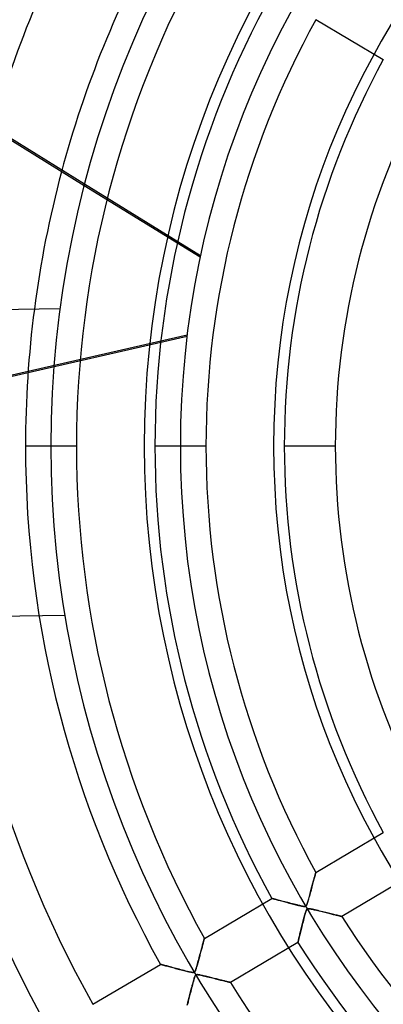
# Model space of a CAD drawing. Header units: millimetres. Extents: x -625 to 625, y -625 to 625.
# Tile 13 of 59: x -209 to -138, y -109 to 83. Entities that reach past the tile are written whole.
import ezdxf

# ---------------------------------------------------------------- set-up
doc = ezdxf.new("R2010")
doc.units = ezdxf.units.MM
doc.layers.add('HIDDEN', color=7, linetype='Continuous')
doc.layers.add('THICK', color=7, linetype='Continuous')

msp = doc.modelspace()

# ---------------------------------------------------------------- linework, layer by layer
at = {"layer": 'HIDDEN'}
for p, q in [((-137.56, 75.54), (-150.78, 83.36)), ((-173.39, 36.9), (-196.1, 50.9)), ((-173.32, 37.22), (-196.02, 51.21)), ((-200.81, 26.85), (-200.81, 26.85)), ((-280.08, -2.03), (-175.94, 21.74)), ((-175.98, 21.41), (-280.01, -2.34)), ((-197.61, 0), (-207.59, 0)), ((-197.61, 0), (-207.59, 0)), ((-202.6, 0), (-202.6, 0)), ((-202.6, 0), (-202.6, 0)), ((-172.28, 0), (-182.26, 0)), ((-172.28, 0), (-182.26, 0)), ((-177.28, 0), (-177.28, 0)), ((-177.28, 0), (-177.28, 0)), ((-146.96, 0), (-156.94, 0)), ((-146.96, 0), (-156.94, 0)), ((-199.87, -33.14), (-199.87, -33.14)), ((-150.78, -83.36), (-137.56, -75.54)), ((-151.14, -84.69), (-151.2, -84.92)), ((-151.17, -84.82), (-151.12, -84.63)), ((-151.08, -84.48), (-151.14, -84.69)), ((-151.12, -84.63), (-151.07, -84.46)), ((-151.03, -84.28), (-151.08, -84.48)), ((-151.07, -84.46), (-151.03, -84.29)), ((-150.98, -84.1), (-151.03, -84.28)), ((-151.03, -84.29), (-150.99, -84.14)), ((-150.99, -84.14), (-150.95, -84)), ((-150.93, -83.93), (-150.98, -84.1)), ((-150.95, -84), (-150.92, -83.87)), ((-150.89, -83.79), (-150.93, -83.93)), ((-150.92, -83.87), (-150.88, -83.76)), ((-150.86, -83.66), (-150.89, -83.79)), ((-150.88, -83.76), (-150.86, -83.66)), ((-150.83, -83.55), (-150.86, -83.66)), ((-150.86, -83.66), (-150.83, -83.57)), ((-150.81, -83.47), (-150.83, -83.55)), ((-150.83, -83.57), (-150.81, -83.5)), ((-150.79, -83.41), (-150.81, -83.47)), ((-150.81, -83.5), (-150.8, -83.44)), ((-150.8, -83.44), (-150.79, -83.39)), ((-150.78, -83.37), (-150.79, -83.41)), ((-150.79, -83.39), (-150.78, -83.37)), ((-150.78, -83.36), (-150.78, -83.37)), ((-150.78, -83.37), (-150.78, -83.36)), ((-132.47, -84.15), (-145.69, -91.97)), ((-151.62, -86.49), (-151.7, -86.77)), ((-151.67, -86.66), (-151.6, -86.4)), ((-151.55, -86.2), (-151.62, -86.49)), ((-151.6, -86.4), (-151.53, -86.15)), ((-151.47, -85.93), (-151.55, -86.2)), ((-151.53, -86.15), (-151.47, -85.91)), ((-151.4, -85.66), (-151.47, -85.93)), ((-151.47, -85.91), (-151.4, -85.67)), ((-151.33, -85.4), (-151.4, -85.66)), ((-151.4, -85.67), (-151.34, -85.45)), ((-151.34, -85.45), (-151.28, -85.23)), ((-151.26, -85.16), (-151.33, -85.4)), ((-151.28, -85.23), (-151.23, -85.02)), ((-151.2, -84.92), (-151.26, -85.16)), ((-151.23, -85.02), (-151.17, -84.82)), ((-172.58, -96.26), (-159.37, -88.44)), ((-159.35, -88.45), (-159.37, -88.44)), ((-159.37, -88.44), (-159.36, -88.44)), ((-159.36, -88.44), (-159.33, -88.45)), ((-159.31, -88.46), (-159.35, -88.45)), ((-159.33, -88.45), (-159.27, -88.47)), ((-159.24, -88.48), (-159.31, -88.46)), ((-159.27, -88.47), (-159.2, -88.49)), ((-159.14, -88.5), (-159.24, -88.48)), ((-159.2, -88.49), (-159.1, -88.51)), ((-159.01, -88.54), (-159.14, -88.5)), ((-159.1, -88.51), (-158.98, -88.55)), ((-158.87, -88.58), (-159.01, -88.54)), ((-158.98, -88.55), (-158.85, -88.58)), ((-152.23, -88.73), (-152.17, -88.5)), ((-152.11, -88.28), (-152.18, -88.56)), ((-152.17, -88.5), (-152.1, -88.26)), ((-152.02, -87.98), (-152.11, -88.28)), ((-152.1, -88.26), (-152.03, -88.01)), ((-152.03, -88.01), (-151.96, -87.74)), ((-151.94, -87.67), (-152.02, -87.98)), ((-151.96, -87.74), (-151.89, -87.47)), ((-151.86, -87.37), (-151.94, -87.67)), ((-151.89, -87.47), (-151.81, -87.19)), ((-151.78, -87.07), (-151.86, -87.37)), ((-151.81, -87.19), (-151.74, -86.92)), ((-151.7, -86.77), (-151.78, -87.07)), ((-151.74, -86.92), (-151.67, -86.66)), ((-158.7, -88.62), (-158.87, -88.58)), ((-158.85, -88.58), (-158.7, -88.62)), ((-158.52, -88.67), (-158.7, -88.62)), ((-158.7, -88.62), (-158.53, -88.67)), ((-158.53, -88.67), (-158.35, -88.72)), ((-158.32, -88.72), (-158.52, -88.67)), ((-158.35, -88.72), (-158.15, -88.77)), ((-158.11, -88.78), (-158.32, -88.72)), ((-158.15, -88.77), (-157.94, -88.82)), ((-157.88, -88.84), (-158.11, -88.78)), ((-157.94, -88.82), (-157.72, -88.88)), ((-157.65, -88.9), (-157.88, -88.84)), ((-157.72, -88.88), (-157.49, -88.95)), ((-157.4, -88.97), (-157.65, -88.9)), ((-157.49, -88.95), (-157.25, -89.01)), ((-157.14, -89.04), (-157.4, -88.97)), ((-157.25, -89.01), (-157, -89.08)), ((-156.86, -89.11), (-157.14, -89.04)), ((-157, -89.08), (-156.74, -89.14)), ((-156.58, -89.19), (-156.86, -89.11)), ((-156.74, -89.14), (-156.48, -89.21)), ((-156.28, -89.26), (-156.58, -89.19)), ((-156.48, -89.21), (-156.21, -89.28)), ((-155.98, -89.34), (-156.28, -89.26)), ((-156.21, -89.28), (-155.95, -89.35)), ((-155.66, -89.42), (-155.98, -89.34)), ((-155.95, -89.35), (-155.69, -89.42)), ((-155.69, -89.42), (-155.42, -89.49)), ((-155.34, -89.51), (-155.66, -89.42)), ((-155.42, -89.49), (-155.16, -89.55)), ((-155.02, -89.59), (-155.34, -89.51)), ((-155.16, -89.55), (-154.91, -89.62)), ((-154.72, -89.66), (-155.02, -89.59)), ((-154.91, -89.62), (-154.66, -89.68)), ((-154.44, -89.73), (-154.72, -89.66)), ((-154.66, -89.68), (-154.42, -89.74)), ((-154.17, -89.8), (-154.44, -89.73)), ((-154.42, -89.74), (-154.18, -89.8)), ((-154.18, -89.8), (-153.96, -89.85)), ((-153.93, -89.86), (-154.17, -89.8)), ((-153.96, -89.85), (-153.74, -89.9)), ((-153.71, -89.91), (-153.93, -89.86)), ((-153.74, -89.9), (-153.55, -89.94)), ((-153.51, -89.95), (-153.71, -89.91)), ((-153.55, -89.94), (-153.37, -89.98)), ((-153.35, -89.98), (-153.51, -89.95)), ((-153.37, -89.98), (-153.21, -90)), ((-153.19, -90), (-153.35, -89.98)), ((-153.21, -90), (-153.09, -90.02)), ((-153.05, -90.02), (-153.19, -90)), ((-153.09, -90.02), (-152.99, -90.02)), ((-152.93, -90.02), (-153.05, -90.02)), ((-152.99, -90.02), (-152.91, -90.02)), ((-152.83, -90), (-152.93, -90.02)), ((-152.91, -90.02), (-152.85, -90.01)), ((-152.85, -90.01), (-152.79, -89.99)), ((-152.75, -89.97), (-152.83, -90)), ((-152.79, -89.99), (-152.74, -89.96)), ((-152.68, -89.91), (-152.75, -89.97)), ((-152.74, -89.96), (-152.69, -89.93)), ((-152.69, -89.93), (-152.65, -89.88)), ((-152.62, -89.84), (-152.68, -89.91)), ((-152.65, -89.88), (-152.61, -89.82)), ((-152.56, -89.73), (-152.62, -89.84)), ((-152.61, -89.82), (-152.57, -89.75)), ((-152.57, -89.75), (-152.53, -89.66)), ((-152.51, -89.61), (-152.56, -89.73)), ((-152.53, -89.66), (-152.49, -89.55)), ((-152.45, -89.45), (-152.51, -89.61)), ((-152.49, -89.55), (-152.44, -89.43)), ((-152.39, -89.27), (-152.45, -89.45)), ((-152.44, -89.43), (-152.39, -89.29)), ((-152.35, -90.48), (-152.43, -90.51)), ((-152.33, -89.06), (-152.39, -89.27)), ((-152.39, -89.29), (-152.34, -89.12)), ((-152.36, -90.48), (-152.3, -90.47)), ((-152.25, -90.46), (-152.35, -90.48)), ((-152.34, -89.12), (-152.29, -88.93)), ((-152.26, -88.82), (-152.33, -89.06)), ((-152.3, -90.47), (-152.23, -90.46)), ((-152.29, -88.93), (-152.23, -88.73)), ((-152.18, -88.56), (-152.26, -88.82)), ((-152.13, -90.46), (-152.25, -90.46)), ((-152.23, -90.46), (-152.15, -90.46)), ((-152.15, -90.46), (-152.05, -90.47)), ((-151.99, -90.47), (-152.13, -90.46)), ((-152.05, -90.47), (-151.94, -90.48)), ((-151.83, -90.5), (-151.99, -90.47)), ((-153.11, -92.39), (-153.19, -92.69)), ((-153.16, -92.58), (-153.1, -92.33)), ((-153.04, -92.1), (-153.11, -92.39)), ((-153.1, -92.33), (-153.03, -92.09)), ((-152.96, -91.84), (-153.04, -92.1)), ((-153.03, -92.09), (-152.97, -91.85)), ((-152.97, -91.85), (-152.91, -91.63)), ((-152.9, -91.6), (-152.96, -91.84)), ((-152.91, -91.63), (-152.85, -91.42)), ((-152.84, -91.38), (-152.9, -91.6)), ((-152.85, -91.42), (-152.79, -91.23)), ((-152.78, -91.19), (-152.84, -91.38)), ((-152.79, -91.23), (-152.73, -91.05)), ((-152.73, -91.03), (-152.78, -91.19)), ((-152.67, -90.88), (-152.73, -91.03)), ((-152.73, -91.05), (-152.68, -90.9)), ((-152.68, -90.9), (-152.63, -90.79)), ((-152.62, -90.75), (-152.67, -90.88)), ((-152.63, -90.79), (-152.59, -90.7)), ((-152.56, -90.64), (-152.62, -90.75)), ((-152.59, -90.7), (-152.55, -90.63)), ((-152.5, -90.57), (-152.56, -90.64)), ((-152.55, -90.63), (-152.51, -90.58)), ((-152.51, -90.58), (-152.46, -90.54)), ((-152.43, -90.51), (-152.5, -90.57)), ((-152.46, -90.54), (-152.42, -90.51)), ((-152.42, -90.51), (-152.36, -90.48)), ((-151.94, -90.48), (-151.81, -90.5)), ((-151.65, -90.53), (-151.83, -90.5)), ((-151.81, -90.5), (-151.66, -90.53)), ((-151.66, -90.53), (-151.49, -90.57)), ((-151.43, -90.58), (-151.65, -90.53)), ((-151.49, -90.57), (-151.3, -90.61)), ((-151.19, -90.63), (-151.43, -90.58)), ((-151.3, -90.61), (-151.09, -90.66)), ((-150.92, -90.7), (-151.19, -90.63)), ((-151.09, -90.66), (-150.86, -90.71)), ((-150.63, -90.76), (-150.92, -90.7)), ((-150.86, -90.71), (-150.62, -90.77)), ((-150.33, -90.84), (-150.63, -90.76)), ((-150.62, -90.77), (-150.37, -90.83)), ((-150.37, -90.83), (-150.1, -90.89)), ((-150.02, -90.91), (-150.33, -90.84)), ((-150.1, -90.89), (-149.82, -90.96)), ((-149.72, -90.99), (-150.02, -90.91)), ((-149.82, -90.96), (-149.54, -91.03)), ((-149.42, -91.06), (-149.72, -90.99)), ((-149.54, -91.03), (-149.27, -91.1)), ((-149.12, -91.13), (-149.42, -91.06)), ((-149.27, -91.1), (-149, -91.16)), ((-148.83, -91.2), (-149.12, -91.13)), ((-149, -91.16), (-148.75, -91.22)), ((-148.55, -91.27), (-148.83, -91.2)), ((-148.75, -91.22), (-148.49, -91.28)), ((-148.27, -91.34), (-148.55, -91.27)), ((-148.49, -91.28), (-148.25, -91.34)), ((-148, -91.4), (-148.27, -91.34)), ((-148.25, -91.34), (-148.01, -91.4)), ((-148.01, -91.4), (-147.79, -91.46)), ((-147.75, -91.47), (-148, -91.4)), ((-147.79, -91.46), (-147.57, -91.51)), ((-147.5, -91.53), (-147.75, -91.47)), ((-147.57, -91.51), (-147.36, -91.56)), ((-147.26, -91.59), (-147.5, -91.53)), ((-147.36, -91.56), (-147.16, -91.61)), ((-147.03, -91.64), (-147.26, -91.59)), ((-147.16, -91.61), (-146.97, -91.66)), ((-146.81, -91.69), (-147.03, -91.64)), ((-146.97, -91.66), (-146.79, -91.7)), ((-146.61, -91.74), (-146.81, -91.69)), ((-146.79, -91.7), (-146.63, -91.74)), ((-146.63, -91.74), (-146.47, -91.78)), ((-146.43, -91.79), (-146.61, -91.74)), ((-146.47, -91.78), (-146.33, -91.81)), ((-146.26, -91.83), (-146.43, -91.79)), ((-146.33, -91.81), (-146.2, -91.84)), ((-146.12, -91.86), (-146.26, -91.83)), ((-146.2, -91.84), (-146.09, -91.87)), ((-145.99, -91.89), (-146.12, -91.86)), ((-146.09, -91.87), (-145.99, -91.89)), ((-145.99, -91.89), (-145.9, -91.92)), ((-145.88, -91.92), (-145.99, -91.89)), ((-145.9, -91.92), (-145.82, -91.93)), ((-145.79, -91.94), (-145.88, -91.92)), ((-145.82, -91.93), (-145.76, -91.95)), ((-145.73, -91.96), (-145.79, -91.94)), ((-145.76, -91.95), (-145.72, -91.96)), ((-145.7, -91.96), (-145.73, -91.96)), ((-145.72, -91.96), (-145.69, -91.96)), ((-145.69, -91.97), (-145.7, -91.96)), ((-145.69, -91.96), (-145.69, -91.97)), ((-153.59, -94.25), (-153.66, -94.53)), ((-153.63, -94.41), (-153.56, -94.15)), ((-153.51, -93.95), (-153.59, -94.25)), ((-153.56, -94.15), (-153.49, -93.88)), ((-153.43, -93.64), (-153.51, -93.95)), ((-153.49, -93.88), (-153.43, -93.61)), ((-153.35, -93.33), (-153.43, -93.64)), ((-153.43, -93.61), (-153.36, -93.35)), ((-153.36, -93.35), (-153.29, -93.09)), ((-153.27, -93.01), (-153.35, -93.33)), ((-153.29, -93.09), (-153.23, -92.83)), ((-153.19, -92.69), (-153.27, -93.01)), ((-153.23, -92.83), (-153.16, -92.58)), ((-154.07, -96.2), (-154.12, -96.38)), ((-154.11, -96.37), (-154.07, -96.21)), ((-154.02, -96), (-154.07, -96.2)), ((-154.07, -96.21), (-154.03, -96.02)), ((-154.03, -96.02), (-153.98, -95.83)), ((-153.97, -95.78), (-154.02, -96)), ((-153.98, -95.83), (-153.93, -95.61)), ((-153.91, -95.56), (-153.97, -95.78)), ((-153.93, -95.61), (-153.87, -95.39)), ((-153.85, -95.32), (-153.91, -95.56)), ((-153.87, -95.39), (-153.81, -95.16)), ((-153.79, -95.07), (-153.85, -95.32)), ((-153.81, -95.16), (-153.75, -94.92)), ((-153.73, -94.81), (-153.79, -95.07)), ((-153.75, -94.92), (-153.69, -94.67)), ((-153.66, -94.53), (-153.73, -94.81)), ((-153.69, -94.67), (-153.63, -94.41)), ((-173.16, -98.39), (-173.09, -98.15)), ((-173.09, -98.15), (-173.15, -98.35)), ((-173.09, -98.15), (-173.03, -97.92)), ((-173.04, -97.95), (-173.09, -98.15)), ((-172.99, -97.76), (-173.04, -97.95)), ((-173.03, -97.92), (-172.97, -97.7)), ((-172.94, -97.58), (-172.99, -97.76)), ((-172.97, -97.7), (-172.92, -97.5)), ((-172.89, -97.4), (-172.94, -97.58)), ((-172.92, -97.5), (-172.86, -97.3)), ((-172.85, -97.24), (-172.89, -97.4)), ((-172.86, -97.3), (-172.81, -97.12)), ((-172.81, -97.08), (-172.85, -97.24)), ((-172.77, -96.94), (-172.81, -97.08)), ((-172.81, -97.12), (-172.77, -96.95)), ((-172.77, -96.95), (-172.73, -96.79)), ((-172.73, -96.8), (-172.77, -96.94)), ((-172.73, -96.79), (-172.69, -96.66)), ((-172.7, -96.68), (-172.73, -96.8)), ((-172.67, -96.57), (-172.7, -96.68)), ((-172.69, -96.66), (-172.66, -96.54)), ((-172.64, -96.48), (-172.67, -96.57)), ((-172.66, -96.54), (-172.63, -96.44)), ((-172.62, -96.4), (-172.64, -96.48)), ((-172.63, -96.44), (-172.61, -96.36)), ((-172.6, -96.34), (-172.62, -96.4)), ((-172.61, -96.36), (-172.59, -96.3)), ((-172.59, -96.29), (-172.6, -96.34)), ((-172.58, -96.26), (-172.59, -96.29)), ((-172.59, -96.27), (-172.58, -96.26)), ((-172.59, -96.3), (-172.59, -96.27)), ((-172.58, -96.26), (-172.58, -96.26)), ((-154.28, -97.05), (-167.49, -104.86)), ((-154.26, -96.99), (-154.28, -97.03)), ((-154.28, -97.04), (-154.27, -97.01)), ((-154.28, -97.03), (-154.28, -97.05)), ((-154.28, -97.05), (-154.28, -97.04)), ((-154.27, -97.01), (-154.25, -96.95)), ((-154.25, -96.92), (-154.26, -96.99)), ((-154.22, -96.82), (-154.25, -96.92)), ((-154.25, -96.95), (-154.24, -96.88)), ((-154.24, -96.88), (-154.21, -96.78)), ((-154.19, -96.69), (-154.22, -96.82)), ((-154.21, -96.78), (-154.18, -96.66)), ((-154.16, -96.55), (-154.19, -96.69)), ((-154.18, -96.66), (-154.15, -96.53)), ((-154.12, -96.38), (-154.16, -96.55)), ((-154.15, -96.53), (-154.11, -96.37)), ((-173.69, -100.37), (-173.6, -100.06)), ((-173.56, -99.89), (-173.62, -100.12)), ((-173.6, -100.06), (-173.52, -99.76)), ((-173.5, -99.65), (-173.56, -99.89)), ((-173.52, -99.76), (-173.45, -99.46)), ((-173.44, -99.43), (-173.5, -99.65)), ((-173.45, -99.46), (-173.37, -99.18)), ((-173.38, -99.2), (-173.44, -99.43)), ((-173.32, -98.98), (-173.38, -99.2)), ((-173.37, -99.18), (-173.3, -98.91)), ((-173.26, -98.77), (-173.32, -98.98)), ((-173.3, -98.91), (-173.23, -98.64)), ((-173.2, -98.55), (-173.26, -98.77)), ((-173.23, -98.64), (-173.16, -98.39)), ((-173.15, -98.35), (-173.2, -98.55)), ((-194.39, -109.15), (-181.17, -101.34)), ((-181.16, -101.34), (-181.17, -101.34)), ((-181.17, -101.34), (-181.16, -101.34)), ((-181.13, -101.35), (-181.16, -101.34)), ((-181.16, -101.34), (-181.12, -101.35)), ((-181.08, -101.36), (-181.13, -101.35)), ((-181.12, -101.35), (-181.05, -101.37)), ((-181, -101.38), (-181.08, -101.36)), ((-181.05, -101.37), (-180.96, -101.4)), ((-180.9, -101.41), (-181, -101.38)), ((-180.96, -101.4), (-180.84, -101.43)), ((-180.79, -101.44), (-180.9, -101.41)), ((-180.84, -101.43), (-180.71, -101.46)), ((-180.66, -101.48), (-180.79, -101.44)), ((-180.71, -101.46), (-180.55, -101.51)), ((-180.51, -101.52), (-180.66, -101.48)), ((-180.55, -101.51), (-180.37, -101.55)), ((-180.34, -101.56), (-180.51, -101.52)), ((-180.37, -101.55), (-180.18, -101.6)), ((-180.16, -101.61), (-180.34, -101.56)), ((-180.18, -101.6), (-179.98, -101.66)), ((-179.96, -101.66), (-180.16, -101.61)), ((-179.98, -101.66), (-179.76, -101.72)), ((-179.74, -101.72), (-179.96, -101.66)), ((-179.76, -101.72), (-179.52, -101.78)), ((-179.51, -101.78), (-179.74, -101.72)), ((-179.52, -101.78), (-179.28, -101.84)), ((-179.26, -101.85), (-179.51, -101.78)), ((-179.28, -101.84), (-179.03, -101.91)), ((-178.99, -101.92), (-179.26, -101.85)), ((-179.03, -101.91), (-178.77, -101.98)), ((-178.72, -101.99), (-178.99, -101.92)), ((-178.77, -101.98), (-178.5, -102.05)), ((-178.43, -102.07), (-178.72, -101.99)), ((-174.19, -102.17), (-174.13, -101.98)), ((-174.1, -101.88), (-174.16, -102.05)), ((-174.13, -101.98), (-174.07, -101.76)), ((-174.05, -101.7), (-174.1, -101.88)), ((-174.07, -101.76), (-174, -101.52)), ((-174, -101.5), (-174.05, -101.7)), ((-174, -101.52), (-173.93, -101.26)), ((-173.94, -101.29), (-174, -101.5)), ((-173.88, -101.06), (-173.94, -101.29)), ((-173.93, -101.26), (-173.85, -100.98)), ((-173.81, -100.83), (-173.88, -101.06)), ((-173.85, -100.98), (-173.77, -100.68)), ((-173.75, -100.59), (-173.81, -100.83)), ((-173.77, -100.68), (-173.69, -100.37)), ((-173.68, -100.35), (-173.75, -100.59)), ((-173.62, -100.12), (-173.68, -100.35)), ((-178.5, -102.05), (-178.23, -102.12)), ((-178.13, -102.14), (-178.43, -102.07)), ((-178.23, -102.12), (-177.96, -102.19)), ((-177.82, -102.22), (-178.13, -102.14)), ((-177.96, -102.19), (-177.69, -102.26)), ((-177.51, -102.3), (-177.82, -102.22)), ((-177.69, -102.26), (-177.42, -102.33)), ((-177.19, -102.39), (-177.51, -102.3)), ((-177.42, -102.33), (-177.15, -102.4)), ((-176.86, -102.47), (-177.19, -102.39)), ((-177.15, -102.4), (-176.88, -102.47)), ((-176.88, -102.47), (-176.62, -102.53)), ((-176.52, -102.56), (-176.86, -102.47)), ((-176.62, -102.53), (-176.36, -102.6)), ((-176.18, -102.64), (-176.52, -102.56)), ((-176.36, -102.6), (-176.11, -102.66)), ((-175.87, -102.72), (-176.18, -102.64)), ((-176.11, -102.66), (-175.87, -102.72)), ((-175.58, -102.78), (-175.87, -102.72)), ((-175.87, -102.72), (-175.64, -102.77)), ((-175.64, -102.77), (-175.43, -102.82)), ((-175.32, -102.84), (-175.58, -102.78)), ((-175.43, -102.82), (-175.24, -102.85)), ((-175.11, -102.88), (-175.32, -102.84)), ((-175.24, -102.85), (-175.07, -102.88)), ((-174.93, -102.9), (-175.11, -102.88)), ((-175.07, -102.88), (-174.93, -102.9)), ((-174.8, -102.91), (-174.93, -102.9)), ((-174.93, -102.9), (-174.8, -102.91)), ((-174.71, -102.91), (-174.8, -102.91)), ((-174.8, -102.91), (-174.7, -102.91)), ((-174.63, -102.89), (-174.71, -102.91)), ((-174.7, -102.91), (-174.62, -102.89)), ((-174.56, -102.87), (-174.63, -102.89)), ((-174.62, -102.89), (-174.55, -102.86)), ((-174.51, -103.88), (-174.58, -104.09)), ((-174.5, -102.83), (-174.56, -102.87)), ((-174.55, -102.86), (-174.49, -102.82)), ((-174.55, -104.01), (-174.5, -103.85)), ((-174.45, -103.72), (-174.51, -103.88)), ((-174.45, -102.77), (-174.5, -102.83)), ((-174.5, -103.85), (-174.45, -103.71)), ((-174.49, -102.82), (-174.44, -102.76)), ((-174.4, -102.7), (-174.45, -102.77)), ((-174.45, -103.71), (-174.4, -103.6)), ((-174.39, -103.6), (-174.45, -103.72)), ((-174.44, -102.76), (-174.39, -102.69)), ((-174.35, -102.6), (-174.4, -102.7)), ((-174.4, -103.6), (-174.34, -103.52)), ((-174.39, -102.69), (-174.34, -102.59)), ((-174.34, -103.52), (-174.39, -103.6)), ((-174.3, -102.49), (-174.35, -102.6)), ((-174.34, -102.59), (-174.3, -102.48)), ((-174.34, -103.52), (-174.29, -103.45)), ((-174.29, -103.46), (-174.34, -103.52)), ((-174.3, -102.48), (-174.25, -102.34)), ((-174.25, -102.35), (-174.3, -102.49)), ((-174.29, -103.45), (-174.23, -103.41)), ((-174.24, -103.41), (-174.29, -103.46)), ((-174.25, -102.34), (-174.19, -102.17)), ((-174.2, -102.21), (-174.25, -102.35)), ((-174.18, -103.38), (-174.24, -103.41)), ((-174.23, -103.41), (-174.16, -103.38)), ((-174.16, -102.05), (-174.2, -102.21)), ((-174.1, -103.36), (-174.18, -103.38)), ((-174.16, -103.38), (-174.09, -103.36)), ((-174.01, -103.35), (-174.1, -103.36)), ((-174.09, -103.36), (-174, -103.35)), ((-173.91, -103.35), (-174.01, -103.35)), ((-174, -103.35), (-173.89, -103.35)), ((-173.78, -103.37), (-173.91, -103.35)), ((-173.89, -103.35), (-173.77, -103.37)), ((-173.64, -103.39), (-173.78, -103.37)), ((-173.77, -103.37), (-173.62, -103.39)), ((-173.49, -103.42), (-173.64, -103.39)), ((-173.62, -103.39), (-173.45, -103.42)), ((-173.33, -103.45), (-173.49, -103.42)), ((-173.45, -103.42), (-173.26, -103.46)), ((-173.16, -103.49), (-173.33, -103.45)), ((-173.26, -103.46), (-173.03, -103.51)), ((-172.97, -103.53), (-173.16, -103.49)), ((-173.03, -103.51), (-172.79, -103.57)), ((-172.77, -103.57), (-172.97, -103.53)), ((-172.79, -103.57), (-172.52, -103.63)), ((-172.56, -103.63), (-172.77, -103.57)), ((-172.33, -103.68), (-172.56, -103.63)), ((-172.52, -103.63), (-172.24, -103.7)), ((-172.09, -103.74), (-172.33, -103.68)), ((-172.24, -103.7), (-171.94, -103.77)), ((-171.85, -103.8), (-172.09, -103.74)), ((-171.94, -103.77), (-171.63, -103.85)), ((-171.61, -103.85), (-171.85, -103.8)), ((-171.63, -103.85), (-171.32, -103.93)), ((-171.38, -103.91), (-171.61, -103.85)), ((-171.14, -103.97), (-171.38, -103.91)), ((-171.32, -103.93), (-171.01, -104)), ((-175, -105.61), (-175.08, -105.94)), ((-175.07, -105.91), (-175, -105.64)), ((-174.91, -105.28), (-175, -105.61)), ((-175, -105.64), (-174.94, -105.38)), ((-174.94, -105.38), (-174.87, -105.12)), ((-174.82, -104.94), (-174.91, -105.28)), ((-174.87, -105.12), (-174.8, -104.87)), ((-174.74, -104.63), (-174.82, -104.94)), ((-174.8, -104.87), (-174.74, -104.63)), ((-174.65, -104.34), (-174.74, -104.63)), ((-174.74, -104.63), (-174.67, -104.4)), ((-174.67, -104.4), (-174.61, -104.2)), ((-174.58, -104.09), (-174.65, -104.34)), ((-174.61, -104.2), (-174.55, -104.01)), ((-170.91, -104.03), (-171.14, -103.97)), ((-171.01, -104), (-170.72, -104.07)), ((-170.68, -104.08), (-170.91, -104.03)), ((-170.72, -104.07), (-170.43, -104.14)), ((-170.46, -104.14), (-170.68, -104.08)), ((-170.24, -104.19), (-170.46, -104.14)), ((-170.43, -104.14), (-170.16, -104.21)), ((-170.02, -104.25), (-170.24, -104.19)), ((-170.16, -104.21), (-169.9, -104.28)), ((-169.8, -104.3), (-170.02, -104.25)), ((-169.9, -104.28), (-169.64, -104.34)), ((-169.6, -104.35), (-169.8, -104.3)), ((-169.64, -104.34), (-169.4, -104.4)), ((-169.39, -104.4), (-169.6, -104.35)), ((-169.4, -104.4), (-169.17, -104.45)), ((-169.2, -104.45), (-169.39, -104.4)), ((-169.01, -104.49), (-169.2, -104.45)), ((-169.17, -104.45), (-168.95, -104.51)), ((-168.82, -104.54), (-169.01, -104.49)), ((-168.95, -104.51), (-168.74, -104.56)), ((-168.65, -104.58), (-168.82, -104.54)), ((-168.74, -104.56), (-168.54, -104.61)), ((-168.48, -104.62), (-168.65, -104.58)), ((-168.54, -104.61), (-168.36, -104.65)), ((-168.32, -104.66), (-168.48, -104.62)), ((-168.36, -104.65), (-168.19, -104.69)), ((-168.18, -104.7), (-168.32, -104.66)), ((-168.19, -104.69), (-168.03, -104.73)), ((-168.04, -104.73), (-168.18, -104.7)), ((-167.92, -104.76), (-168.04, -104.73)), ((-168.03, -104.73), (-167.89, -104.77)), ((-167.81, -104.79), (-167.92, -104.76)), ((-167.89, -104.77), (-167.77, -104.79)), ((-167.72, -104.81), (-167.81, -104.79)), ((-167.77, -104.79), (-167.67, -104.82)), ((-167.64, -104.83), (-167.72, -104.81)), ((-167.67, -104.82), (-167.6, -104.84)), ((-167.57, -104.84), (-167.64, -104.83)), ((-167.6, -104.84), (-167.54, -104.85)), ((-167.53, -104.85), (-167.57, -104.84)), ((-167.54, -104.85), (-167.5, -104.86)), ((-167.5, -104.86), (-167.53, -104.85)), ((-167.5, -104.86), (-167.49, -104.86)), ((-167.49, -104.86), (-167.5, -104.86)), ((-175.54, -107.75), (-175.61, -108.02)), ((-175.61, -108.04), (-175.55, -107.79)), ((-175.55, -107.79), (-175.49, -107.53)), ((-175.47, -107.48), (-175.54, -107.75)), ((-175.49, -107.53), (-175.42, -107.26)), ((-175.4, -107.19), (-175.47, -107.48)), ((-175.42, -107.26), (-175.35, -106.99)), ((-175.32, -106.89), (-175.4, -107.19)), ((-175.35, -106.99), (-175.28, -106.72)), ((-175.25, -106.58), (-175.32, -106.89)), ((-175.28, -106.72), (-175.21, -106.45)), ((-175.17, -106.27), (-175.25, -106.58)), ((-175.21, -106.45), (-175.14, -106.18)), ((-175.08, -105.94), (-175.17, -106.27)), ((-175.14, -106.18), (-175.07, -105.91)), ((-175.93, -109.32), (-175.89, -109.14)), ((-175.88, -109.11), (-175.92, -109.28)), ((-175.89, -109.14), (-175.84, -108.95)), ((-175.83, -108.92), (-175.88, -109.11)), ((-175.84, -108.95), (-175.79, -108.74)), ((-175.78, -108.72), (-175.83, -108.92)), ((-175.79, -108.74), (-175.73, -108.52)), ((-175.73, -108.5), (-175.78, -108.72)), ((-175.67, -108.27), (-175.73, -108.5)), ((-175.73, -108.52), (-175.67, -108.29)), ((-175.61, -108.02), (-175.67, -108.27)), ((-175.67, -108.29), (-175.61, -108.04))]:
    msp.add_line(p, q, dxfattribs=at)
for radius, start, end in [(556.5, 0, 180), (506.5, 0, 180), (501.5, 0, 180), (450, 0, 180), (445, 0, 180), (177.28, 0, 180), (159.03, 90, 270), (232.91, 150.6301, 163.1681), (222.94, 150.6851, 163.8481), (207.59, 150.7801, 165.0265), (197.61, 150.8499, 180), (182.26, 150.972, 180), (172.28, 151.0631, 180), (156.94, 151.2257, 180), (146.96, 151.3497, 180), (207.59, 172.5908, 180), (556.5, 180, 0), (450, 180, 0), (445, 180, 0), (232.91, 180, 209.3699), (222.94, 180, 209.3149), (207.59, 180, 209.2199), (197.61, 180, 209.1501), (182.26, 180, 209.028), (172.28, 180, 208.9369), (156.94, 180, 208.7743), (146.96, 180, 208.6503), (506.5, 180, 0), (501.5, 180, 0), (177.28, 180, 0), (172.28, 212.2631, 268.337), (182.26, 212.172, 268.4281), (197.61, 212.0499, 268.5501)]:
    msp.add_arc((0, 0), radius, start, end, dxfattribs=at)
at = {"layer": 'THICK'}
for p, q in [((-196.02, 51.21), (-244.14, 80.88)), ((-196.1, 50.9), (-244.34, 80.64)), ((-200.81, 26.85), (-444.39, 23.02)), ((-199.87, -33.14), (-443.45, -36.97))]:
    msp.add_line(p, q, dxfattribs=at)
for radius, start, end in [(502.5, 0, 180), (444.99, 0, 180), (202.6, 90, 180), (184.35, 90, 270), (207.59, 165.0265, 172.5908), (444.99, 180, 0), (502.5, 180, 0), (202.6, 180, 270)]:
    msp.add_arc((0, 0), radius, start, end, dxfattribs=at)

doc.saveas('drawing.dxf')
